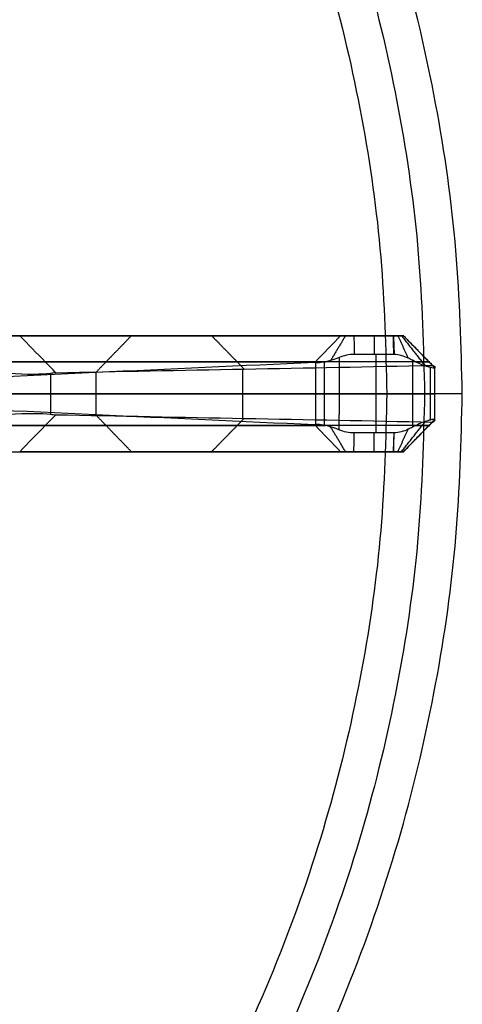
# Model space of a CAD drawing. Header units: millimetres. Extents: x -555 to 2346, y 1993 to 3099.
# Tile 39 of 40: x 2193 to 2346, y 2338 to 2678. Entities that reach past the tile are written whole.
import ezdxf

# ---------------------------------------------------------------- set-up
doc = ezdxf.new("R2010")
doc.units = ezdxf.units.MM
doc.layers.add('Base', color=7, linetype='Continuous', true_color=0x4c0000)
doc.layers.add('Tabletop', color=7, linetype='Continuous', true_color=0x7f7f3f)

msp = doc.modelspace()

# ---------------------------------------------------------------- linework, layer by layer
at = {"layer": 'Base'}
for p, q in [((2212.42, 2568.96, -212), (2212.42, 2568.96, -375.29)), ((2212.94, 2568.96, -377.3), (2249.04, 2568.96, -377.3)), ((2212.41, 2528.96, -212), (2212.41, 2528.96, -375.29)), ((2212.94, 2528.96, -377.3), (2249.04, 2528.96, -377.3))]:
    msp.add_line(p, q, dxfattribs=at)
at = {"layer": 'Base', "extrusion": (-3.22193e-05, -1, 2.52821e-14)}
msp.add_arc((2068.57, -151.47, -2569.03), 127.28, 11.5292, 46.4331, dxfattribs=at)
at = {"layer": 'Base', "extrusion": (-3.22193e-05, -1, 4.332e-13)}
msp.add_arc((2308.42, -722.79, -2569.03), 4.69, 195.5773, 271.1744, dxfattribs=at)
at = {"layer": 'Base', "extrusion": (-3.22193e-05, -1, 0)}
for centre, radius, start, end in [((2068.57, -151.47, -2560.03), 136.28, 11.5582, 46.4272), ((2308.42, -722.79, -2560.03), 13.69, 195.246, 225.0747), ((2068.57, -151.47, -2538.03), 136.28, 11.5582, 46.4272), ((2308.42, -722.79, -2538.03), 13.69, 195.246, 225.0747)]:
    msp.add_arc(centre, radius, start, end, dxfattribs=at)
at = {"layer": 'Base', "extrusion": (-3.22193e-05, -1, -9.23078e-13)}
msp.add_arc((2308.42, -722.79, -2529.03), 4.69, 195.5773, 271.1744, dxfattribs=at)
at = {"layer": 'Base'}
for points, degree in [([(2159.79, 2568.96, -174.82), (2231.88, 2568.96, -449.44), (2303.98, 2568.95, -724.05)], 2), ([(2325.66, 2568.95, -723.07), (2259.51, 2568.96, -424.55), (2193.37, 2568.96, -126.03)], 2), ([(2231.87, 2568.96, -449.38), (2225.72, 2562.6, -451), (2219.56, 2556.24, -452.61)], 2), ([(2259.52, 2568.96, -424.59), (2265.14, 2563.21, -423.35), (2270.75, 2557.46, -422.11)], 2), ([(2305.69, 2568.95, -726.55), (2303.13, 2564.68, -729.97), (2300.57, 2560.41, -733.39)], 2), ([(2308.59, 2568.95, -727.48), (2315.41, 2568.95, -727.48), (2322.22, 2568.95, -727.48)], 2), ([(2315.53, 2568.95, -727.48), (2315.53, 2565.72, -730.72), (2315.53, 2562.48, -733.96)], 2), ([(2322.22, 2568.95, -727.48), (2322.75, 2568.95, -727.46), (2323.8, 2568.95, -727.19), (2325.06, 2568.95, -726.15), (2325.76, 2568.95, -724.68), (2325.77, 2568.95, -723.59), (2325.66, 2568.95, -723.07)], 3), ([(2322.22, 2568.95, -727.48), (2322.34, 2565.71, -730.72), (2322.46, 2562.47, -733.96)], 2), ([(2323.75, 2568.95, -727.09), (2325.51, 2565.09, -730.52), (2327.26, 2561.23, -733.96)], 2), ([(2324.97, 2568.95, -726.08), (2329.07, 2563.75, -729.28), (2333.17, 2558.55, -732.48)], 2), ([(2325.65, 2568.95, -724.65), (2331.06, 2563.4, -725.9), (2336.47, 2557.84, -727.16)], 2), ([(2325.66, 2568.95, -723.07), (2330.67, 2563.83, -722.01), (2335.68, 2558.71, -720.96)], 2), ([(2151.05, 2559.96, -176.99), (2223.17, 2559.96, -451.69), (2295.29, 2559.96, -726.39)], 2), ([(2334.46, 2559.95, -721.17), (2268.32, 2559.96, -422.67), (2202.17, 2559.96, -124.16)], 2), ([(2298.36, 2559.86, -732.14), (2298.36, 2548.95, -732.14), (2298.36, 2538.05, -732.14)], 2), ([(2303.45, 2561.39, -733.96), (2303.45, 2548.95, -733.96), (2303.44, 2536.52, -733.96)], 2), ([(2308.66, 2562.48, -733.96), (2306.84, 2562.51, -733.96), (2305.13, 2562.09, -733.96), (2303.45, 2561.39, -733.96)], 3), ([(2322.32, 2562.48, -733.96), (2317.77, 2562.48, -733.96), (2313.22, 2562.48, -733.96), (2308.66, 2562.48, -733.96)], 3), ([(2316.11, 2562.48, -733.96), (2316.11, 2548.95, -733.96), (2316.11, 2535.43, -733.96)], 2), ([(2328.77, 2560.47, -733.96), (2328.77, 2548.95, -733.96), (2328.77, 2537.44, -733.96)], 2), ([(2295.06, 2559.72, -726.45), (2244.72, 2557.4, -543.88), (2194.39, 2555.07, -361.3), (2144.05, 2552.75, -178.72)], 3), ([(2205.84, 2556.2, -123.38), (2249.12, 2557.04, -322.56), (2292.4, 2557.88, -521.73), (2335.67, 2558.71, -720.91)], 3), ([(2270.17, 2557.45, -419.44), (2270.17, 2548.96, -419.44), (2270.17, 2540.47, -419.44)], 2), ([(2295.39, 2559.67, -727.64), (2295.28, 2559.71, -727.25), (2295.17, 2559.72, -726.85), (2295.06, 2559.72, -726.45)], 3), ([(2295.39, 2559.67, -727.64), (2295.39, 2548.95, -727.64), (2295.39, 2538.24, -727.64)], 2), ([(2334.86, 2558.02, -730.87), (2334.86, 2548.95, -730.87), (2334.86, 2539.89, -730.87)], 2), ([(2336.39, 2558.3, -724.22), (2336.39, 2548.95, -724.22), (2336.39, 2539.61, -724.22)], 2), ([(2203.95, 2556.02, -114.65), (2204.58, 2556.18, -117.56), (2205.21, 2556.24, -120.47), (2205.84, 2556.2, -123.38)], 3), ([(2203.95, 2556.02, -114.65), (2203.95, 2548.96, -114.65), (2203.95, 2541.89, -114.65)], 2), ([(2219.56, 2556.24, -452.61), (2219.56, 2548.96, -452.61), (2219.56, 2541.68, -452.61)], 2), ([(2295.39, 2548.95, -727.64), (2219.56, 2548.96, -452.61), (2143.73, 2548.96, -177.57)], 2), ([(2203.95, 2548.96, -114.65), (2270.17, 2548.96, -419.44), (2336.39, 2548.95, -724.22)], 2), ([(2328.77, 2548.95, -733.96), (2316.11, 2548.95, -733.96), (2303.45, 2548.95, -733.96)], 2), ([(2295.06, 2538.19, -726.45), (2244.72, 2540.52, -543.88), (2194.39, 2542.84, -361.3), (2144.05, 2545.17, -178.72)], 3), ([(2203.95, 2541.89, -114.65), (2204.58, 2541.74, -117.56), (2205.21, 2541.68, -120.47), (2205.84, 2541.71, -123.38)], 3), ([(2205.84, 2541.71, -123.38), (2249.12, 2540.87, -322.56), (2292.4, 2540.03, -521.73), (2335.67, 2539.19, -720.91)], 3), ([(2231.87, 2528.96, -449.38), (2225.71, 2535.32, -451), (2219.56, 2541.68, -452.61)], 2), ([(2259.52, 2528.96, -424.59), (2265.14, 2534.71, -423.35), (2270.75, 2540.45, -422.11)], 2), ([(2325.65, 2528.95, -724.65), (2331.06, 2534.51, -725.9), (2336.47, 2540.07, -727.16)], 2), ([(2151.05, 2537.96, -176.99), (2223.17, 2537.96, -451.69), (2295.29, 2537.96, -726.39)], 2), ([(2334.46, 2537.95, -721.17), (2268.32, 2537.96, -422.67), (2202.17, 2537.96, -124.16)], 2), ([(2295.39, 2538.24, -727.64), (2295.28, 2538.2, -727.25), (2295.17, 2538.19, -726.85), (2295.06, 2538.19, -726.45)], 3), ([(2305.69, 2528.95, -726.55), (2303.13, 2533.23, -729.97), (2300.57, 2537.5, -733.39)], 2), ([(2308.66, 2535.43, -733.96), (2306.84, 2535.4, -733.96), (2305.12, 2535.82, -733.96), (2303.44, 2536.52, -733.96)], 3), ([(2323.75, 2528.95, -727.09), (2325.5, 2532.81, -730.52), (2327.26, 2536.68, -733.96)], 2), ([(2324.97, 2528.95, -726.08), (2329.07, 2534.16, -729.28), (2333.17, 2539.36, -732.48)], 2), ([(2325.66, 2528.95, -723.07), (2330.67, 2534.07, -722.01), (2335.68, 2539.2, -720.96)], 2), ([(2322.32, 2535.43, -733.96), (2317.77, 2535.43, -733.96), (2313.21, 2535.43, -733.96), (2308.66, 2535.43, -733.96)], 3), ([(2315.53, 2528.95, -727.48), (2315.53, 2532.19, -730.72), (2315.53, 2535.43, -733.96)], 2), ([(2322.22, 2528.95, -727.48), (2322.34, 2532.19, -730.72), (2322.46, 2535.43, -733.96)], 2), ([(2159.78, 2528.96, -174.82), (2231.88, 2528.96, -449.44), (2303.98, 2528.95, -724.05)], 2), ([(2325.66, 2528.95, -723.07), (2259.51, 2528.96, -424.55), (2193.36, 2528.96, -126.03)], 2), ([(2308.59, 2528.95, -727.48), (2315.4, 2528.95, -727.48), (2322.22, 2528.95, -727.48)], 2), ([(2322.22, 2528.95, -727.48), (2322.75, 2528.95, -727.46), (2323.8, 2528.95, -727.19), (2325.06, 2528.95, -726.15), (2325.76, 2528.95, -724.68), (2325.77, 2528.95, -723.59), (2325.66, 2528.95, -723.07)], 3)]:
    msp.add_open_spline(points, degree=degree, dxfattribs=at)
for points, knots in [([(2205.84, 2556.2, -123.38), (2204.62, 2557.45, -123.64), (2203.39, 2558.71, -123.9), (2199.24, 2562.96, -124.78), (2196.3, 2565.96, -125.41), (2193.37, 2568.96, -126.03)], [-18.039282, -18.039282, -18.039282, -18.039282, -12.727719, -12.727719, 0, 0, 0, 0]), ([(2295.06, 2559.72, -726.45), (2295.14, 2559.8, -726.43), (2295.21, 2559.88, -726.41), (2297.58, 2562.33, -725.78), (2301.69, 2566.58, -724.67), (2303.98, 2568.95, -724.05)], [-10.603211, -10.603211, -10.603211, -10.603211, -10.266251, -10.266251, 0, 0, 0, 0]), ([(2308.59, 2568.95, -727.48), (2308.6, 2568.29, -728.15), (2308.62, 2566.95, -729.48), (2308.64, 2564.95, -731.48), (2308.65, 2563.46, -732.97), (2308.66, 2562.64, -733.8), (2308.66, 2562.48, -733.96)], [0, 0, 0, 0, 2.82852, 5.657028, 8.48553, 9.156365, 9.156365, 9.156365, 9.156365]), ([(2322.32, 2562.48, -733.96), (2322.32, 2562.64, -733.8), (2322.31, 2563.46, -732.98), (2322.29, 2564.95, -731.48), (2322.25, 2566.95, -729.48), (2322.23, 2568.29, -728.15), (2322.22, 2568.95, -727.48)], [-9.157793, -9.157793, -9.157793, -9.157793, -8.48586, -5.657277, -2.828665, 0, 0, 0, 0]), ([(2325.66, 2568.95, -723.07), (2326.32, 2568.29, -722.93), (2327.62, 2566.95, -722.65), (2329.57, 2564.95, -722.23), (2331.53, 2562.95, -721.8), (2333.48, 2560.95, -721.38), (2334.87, 2559.54, -721.08), (2335.6, 2558.79, -720.93), (2335.67, 2558.71, -720.91)], [0, 0, 0, 0, 2.828454, 5.656905, 8.485355, 11.313804, 14.142253, 14.482563, 14.482563, 14.482563, 14.482563]), ([(2303.45, 2561.39, -733.96), (2302.48, 2561.01, -733.94), (2301.5, 2560.68, -733.75), (2300.56, 2560.41, -733.39), (2299.34, 2560.05, -732.92), (2298.22, 2559.8, -732.16), (2296.4, 2559.55, -730.16), (2295.74, 2559.54, -728.95), (2295.39, 2559.67, -727.64)], [0, 0, 0, 0, 3.134, 3.134, 3.134, 7.225046, 7.225046, 11.320278, 11.320278, 11.320278, 11.320278]), ([(2328.77, 2560.47, -733.96), (2328.28, 2560.74, -733.96), (2327.77, 2561, -733.96), (2327.26, 2561.23, -733.96), (2325.74, 2561.92, -733.96), (2324.14, 2562.41, -733.96), (2322.46, 2562.47, -733.96), (2322.41, 2562.48, -733.96), (2322.37, 2562.48, -733.96), (2322.32, 2562.48, -733.96)], [0, 0, 0, 0, 1.688828, 1.688828, 1.688828, 6.716562, 6.716562, 6.716562, 6.854783, 6.854783, 6.854783, 6.854783]), ([(2336.39, 2558.3, -724.22), (2336.6, 2558.07, -725.17), (2336.63, 2557.91, -726.17), (2336.47, 2557.84, -727.16), (2336.26, 2557.74, -728.52), (2335.7, 2557.8, -729.8), (2334.86, 2558.02, -730.87), (2334.37, 2558.15, -731.5), (2333.8, 2558.33, -732.04), (2333.17, 2558.55, -732.48), (2331.82, 2559.02, -733.44), (2330.28, 2559.68, -733.91), (2328.77, 2560.47, -733.96)], [0, 0, 0, 0, 3.014739, 3.014739, 3.014739, 7.175104, 7.175104, 7.175104, 9.586145, 9.586145, 9.586145, 14.753769, 14.753769, 14.753769, 14.753769]), ([(2329.8, 2559.95, -733.86), (2330.64, 2559.95, -733.21), (2332.72, 2559.95, -731.15), (2334.81, 2559.95, -726.77), (2334.85, 2559.95, -723.01), (2334.47, 2559.95, -721.21), (2334.47, 2559.95, -721.2), (2334.46, 2559.95, -721.19), (2334.46, 2559.95, -721.17)], [13.389312, 13.389312, 13.389312, 13.389312, 18.857663, 28.286495, 37.715327, 37.715327, 37.715327, 37.785471, 37.785471, 37.785471, 37.785471]), ([(2164.91, 2558.12, -52.41), (2174.55, 2557.06, -60.3), (2182.86, 2556.35, -69.72), (2196.15, 2555.64, -90.9), (2201.03, 2555.65, -102.5), (2203.95, 2556.02, -114.65)], [0, 0, 0, 0, 37.593929, 37.593929, 75.189431, 75.189431, 75.189431, 75.189431]), ([(2335.67, 2558.71, -720.91), (2335.68, 2558.71, -720.93), (2335.68, 2558.71, -720.94), (2335.68, 2558.71, -720.96), (2335.8, 2558.71, -721.51), (2335.92, 2558.67, -722.05), (2336.16, 2558.53, -723.14), (2336.28, 2558.43, -723.68), (2336.39, 2558.3, -724.22)], [0.254881, 0.254881, 0.254881, 0.254881, 0.301972, 0.301972, 0.301972, 1.988676, 1.988676, 3.674143, 3.674143, 3.674143, 3.674143]), ([(2164.91, 2539.8, -52.41), (2174.55, 2540.86, -60.3), (2182.86, 2541.57, -69.72), (2196.15, 2542.28, -90.9), (2201.03, 2542.27, -102.5), (2203.95, 2541.89, -114.65)], [0, 0, 0, 0, 37.593929, 37.593929, 75.189431, 75.189431, 75.189431, 75.189431]), ([(2205.84, 2541.71, -123.38), (2204.62, 2540.46, -123.64), (2203.39, 2539.21, -123.9), (2199.23, 2534.96, -124.78), (2196.3, 2531.96, -125.41), (2193.36, 2528.96, -126.03)], [-18.039282, -18.039282, -18.039282, -18.039282, -12.727719, -12.727719, 0, 0, 0, 0]), ([(2336.39, 2539.61, -724.22), (2336.6, 2539.84, -725.17), (2336.63, 2539.99, -726.17), (2336.47, 2540.07, -727.16), (2336.26, 2540.16, -728.52), (2335.7, 2540.1, -729.8), (2334.86, 2539.89, -730.87), (2334.37, 2539.76, -731.5), (2333.8, 2539.58, -732.04), (2333.17, 2539.36, -732.48), (2331.82, 2538.89, -733.44), (2330.28, 2538.23, -733.91), (2328.77, 2537.44, -733.96)], [0, 0, 0, 0, 3.014739, 3.014739, 3.014739, 7.175104, 7.175104, 7.175104, 9.586145, 9.586145, 9.586145, 14.753769, 14.753769, 14.753769, 14.753769]), ([(2335.67, 2539.19, -720.91), (2335.68, 2539.19, -720.93), (2335.68, 2539.19, -720.94), (2335.68, 2539.2, -720.96), (2335.8, 2539.2, -721.51), (2335.92, 2539.24, -722.05), (2336.16, 2539.38, -723.14), (2336.28, 2539.48, -723.68), (2336.39, 2539.61, -724.22)], [0.254881, 0.254881, 0.254881, 0.254881, 0.301972, 0.301972, 0.301972, 1.988676, 1.988676, 3.674143, 3.674143, 3.674143, 3.674143]), ([(2295.06, 2538.19, -726.45), (2295.14, 2538.11, -726.43), (2295.21, 2538.03, -726.41), (2297.58, 2535.58, -725.78), (2301.68, 2531.33, -724.67), (2303.98, 2528.95, -724.05)], [-10.603211, -10.603211, -10.603211, -10.603211, -10.266251, -10.266251, 0, 0, 0, 0]), ([(2303.44, 2536.52, -733.96), (2302.48, 2536.9, -733.94), (2301.5, 2537.23, -733.75), (2300.56, 2537.5, -733.39), (2299.34, 2537.86, -732.92), (2298.22, 2538.11, -732.16), (2296.4, 2538.36, -730.16), (2295.74, 2538.37, -728.95), (2295.39, 2538.24, -727.64)], [0, 0, 0, 0, 3.134, 3.134, 3.134, 7.225046, 7.225046, 11.320278, 11.320278, 11.320278, 11.320278]), ([(2328.77, 2537.44, -733.96), (2328.28, 2537.17, -733.96), (2327.77, 2536.91, -733.96), (2327.26, 2536.68, -733.96), (2325.74, 2535.98, -733.96), (2324.14, 2535.5, -733.96), (2322.46, 2535.43, -733.96), (2322.41, 2535.43, -733.96), (2322.37, 2535.43, -733.96), (2322.32, 2535.43, -733.96)], [0, 0, 0, 0, 1.688828, 1.688828, 1.688828, 6.716562, 6.716562, 6.716562, 6.854783, 6.854783, 6.854783, 6.854783]), ([(2325.66, 2528.95, -723.07), (2326.31, 2529.62, -722.93), (2327.62, 2530.95, -722.65), (2329.57, 2532.95, -722.23), (2331.53, 2534.95, -721.8), (2333.48, 2536.95, -721.38), (2334.87, 2538.37, -721.08), (2335.6, 2539.11, -720.93), (2335.67, 2539.19, -720.91)], [0, 0, 0, 0, 2.828454, 5.656905, 8.485355, 11.313804, 14.142253, 14.482563, 14.482563, 14.482563, 14.482563]), ([(2329.8, 2537.95, -733.86), (2330.64, 2537.95, -733.21), (2332.72, 2537.95, -731.15), (2334.81, 2537.95, -726.77), (2334.85, 2537.95, -723.01), (2334.47, 2537.95, -721.21), (2334.47, 2537.95, -721.2), (2334.46, 2537.95, -721.19), (2334.46, 2537.95, -721.17)], [13.389312, 13.389312, 13.389312, 13.389312, 18.857663, 28.286495, 37.715327, 37.715327, 37.715327, 37.785471, 37.785471, 37.785471, 37.785471]), ([(2308.59, 2528.95, -727.48), (2308.6, 2529.62, -728.15), (2308.62, 2530.95, -729.48), (2308.64, 2532.95, -731.48), (2308.65, 2534.45, -732.97), (2308.66, 2535.27, -733.8), (2308.66, 2535.43, -733.96)], [0, 0, 0, 0, 2.82852, 5.657028, 8.48553, 9.156365, 9.156365, 9.156365, 9.156365]), ([(2322.32, 2535.43, -733.96), (2322.32, 2535.27, -733.8), (2322.31, 2534.45, -732.98), (2322.28, 2532.95, -731.48), (2322.25, 2530.95, -729.48), (2322.23, 2529.62, -728.15), (2322.22, 2528.95, -727.48)], [-9.157793, -9.157793, -9.157793, -9.157793, -8.48586, -5.657277, -2.828665, 0, 0, 0, 0])]:
    msp.add_open_spline(points, degree=3, knots=knots, dxfattribs=at)
for points, weights in [([(2164.91, 2548.96, -52.41), (2194.9, 2548.96, -76.96), (2203.95, 2548.96, -114.65)], [1, 0.947778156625, 1]), ([(2303.45, 2548.95, -733.96), (2297.04, 2548.95, -733.83), (2295.39, 2548.95, -727.64)], [1, 0.799329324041, 1])]:
    msp.add_rational_spline(points, weights, degree=2, dxfattribs=at)
msp.add_rational_spline([(2336.39, 2548.95, -724.22), (2337.18, 2548.95, -727.9), (2334.86, 2548.95, -730.87), (2332.54, 2548.95, -733.84), (2328.77, 2548.95, -733.96)], [1, 0.905844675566, 1, 0.905844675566, 1], degree=2, knots=[795.462561, 795.462561, 795.462561, 802.513692, 802.513692, 809.564822, 809.564822, 809.564822], dxfattribs=at)
at = {"layer": 'Tabletop'}
for p, q in [((2345.95, 2548.93, 16.93), (1245.95, 2548.93, 16.93)), ((1271.95, 2548.93, -2.07), (2319.95, 2548.93, -2.07))]:
    msp.add_line(p, q, dxfattribs=at)
for points, knots in [([(2345.95, 2548.93, 8.93), (2345.95, 1998.93, 8.93), (1795.95, 1998.93, 8.93), (1245.95, 1998.93, 8.93), (1245.95, 2548.93, 8.93), (1245.95, 3098.93, 8.93), (1795.95, 3098.93, 8.93), (2345.95, 3098.93, 8.93), (2345.95, 2548.93, 8.93)], [-3455.751919, -3455.751919, -3455.751919, -2591.813939, -2591.813939, -1727.875959, -1727.875959, -863.93798, -863.93798, 0, 0, 0]), ([(2345.95, 2548.93, 16.93), (2345.95, 1998.93, 16.93), (1795.95, 1998.93, 16.93), (1245.95, 1998.93, 16.93), (1245.95, 2548.93, 16.93), (1245.95, 3098.93, 16.93), (1795.95, 3098.93, 16.93), (2345.95, 3098.93, 16.93), (2345.95, 2548.93, 16.93)], [-3455.751919, -3455.751919, -3455.751919, -2591.813939, -2591.813939, -1727.875959, -1727.875959, -863.93798, -863.93798, 0, 0, 0]), ([(2345.95, 2548.93, 12.93), (2345.95, 1998.93, 12.93), (1795.95, 1998.93, 12.93), (1245.95, 1998.93, 12.93), (1245.95, 2548.93, 12.93), (1245.95, 3098.93, 12.93), (1795.95, 3098.93, 12.93), (2345.95, 3098.93, 12.93), (2345.95, 2548.93, 12.93)], [-3455.751919, -3455.751919, -3455.751919, -2591.813939, -2591.813939, -1727.875959, -1727.875959, -863.93798, -863.93798, 0, 0, 0]), ([(2332.95, 2548.93, 3.43), (2332.95, 3085.93, 3.43), (1795.95, 3085.93, 3.43), (1258.95, 3085.93, 3.43), (1258.95, 2548.93, 3.43), (1258.95, 2011.93, 3.43), (1795.95, 2011.93, 3.43), (2332.95, 2011.93, 3.43), (2332.95, 2548.93, 3.43)], [0, 0, 0, 1100, 1100, 2200, 2200, 3300, 3300, 4400, 4400, 4400]), ([(2319.95, 2548.93, -2.07), (2319.95, 3072.93, -2.07), (1795.95, 3072.93, -2.07), (1271.95, 3072.93, -2.07), (1271.95, 2548.93, -2.07), (1271.95, 2024.93, -2.07), (1795.95, 2024.93, -2.07), (2319.95, 2024.93, -2.07), (2319.95, 2548.93, -2.07)], [0, 0, 0, 1100, 1100, 2200, 2200, 3300, 3300, 4400, 4400, 4400])]:
    msp.add_rational_spline(points, [1, 0.707106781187, 1, 0.707106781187, 1, 0.707106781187, 1, 0.707106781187, 1], degree=2, knots=knots, dxfattribs=at)
for points, degree in [([(2345.95, 2548.93, 8.93), (2337.29, 2548.93, 5.27), (2328.62, 2548.93, 1.6), (2319.95, 2548.93, -2.07)], 3), ([(2345.95, 2548.93, 8.93), (2345.95, 2548.93, 12.93), (2345.95, 2548.93, 16.93)], 2)]:
    msp.add_open_spline(points, degree=degree, dxfattribs=at)

doc.saveas('drawing.dxf')
